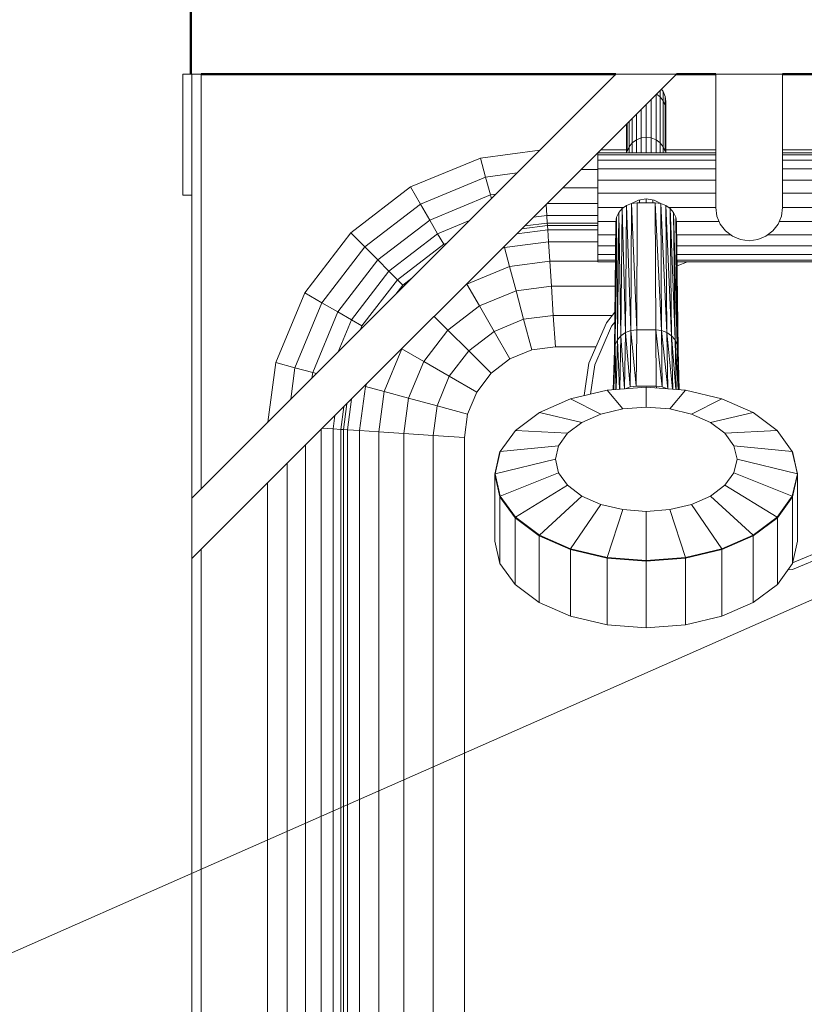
# Model space of a CAD drawing. Header units: millimetres. Extents: x 19410 to 41495, y 2709 to 43021.
# Tile 26 of 61: x 23553 to 23812, y 41869 to 42194. Entities that reach past the tile are written whole.
import ezdxf

# ---------------------------------------------------------------- set-up
doc = ezdxf.new("R2010")
doc.units = ezdxf.units.MM
for name, color, linetype, lineweight in [('A-WALL-____-MCUT', 113, 'Continuous', 50), ('A-WALL-____-OTLN', 113, 'Continuous', 20), ('M-EQPM-___-IDEN', 50, 'Continuous', 20), ('M-EQPM-____-OTLN', 50, 'Continuous', 20)]:
    doc.layers.add(name, color=color, linetype=linetype, lineweight=lineweight)

# ---------------------------------------------------------------- blocks, each defined once
blk = doc.blocks.new('Прямая форма - 83 new-609448-В_Этаж 02_Вентиляция')
at = {"layer": 'M-EQPM-____-OTLN', "color": 253}
for p, q in [((-403, 460), (-403, 500)), ((-403, 500), (-400, 500)), ((-400, 360), (-400, 500)), ((-400, 500), (-397, 500)), ((-240, 500), (-400, 340)), ((-260, 500), (-400, 360)), ((-397, 500), (-397, 363)), ((-260, 500), (-240, 500)), ((-227, 500), (-205, 500)), ((-227, 500), (-227, 456)), ((-205, 500), (-205, 456)), ((-245.4, 492.53), (-245.4, 494.6)), ((-244.97, 495.03), (-244.37, 494.25)), ((-248.32, 478.95), (-248.32, 491.68)), ((-246.75, 478.32), (-246.75, 493.25)), ((-246.57, 493.43), (-245.4, 492.53)), ((-245.4, 492.53), (-244.37, 491.19)), ((-245.4, 477.33), (-245.4, 492.53)), ((-244.37, 494.25), (-243.72, 492.68)), ((-244.37, 491.19), (-244.37, 494.25)), ((-244.37, 491.19), (-243.72, 489.63)), ((-244.37, 476.03), (-244.37, 491.19)), ((-243.72, 492.68), (-243.5, 491)), ((-243.72, 489.63), (-243.72, 492.68)), ((-251.68, 488.32), (-251.68, 478.95)), ((-250, 490), (-250, 479.16)), ((-243.72, 489.63), (-243.5, 487.95)), ((-243.72, 474.52), (-243.72, 489.63)), ((-243.5, 491), (-243.68, 489.63)), ((-243.5, 491), (-243.5, 487.95)), ((-243.5, 487.95), (-243.5, 491)), ((-243.5, 474), (-243.5, 487.95)), ((-254.6, 477.33), (-254.6, 485.4)), ((-253.25, 486.75), (-253.25, 478.32)), ((-256.5, 474), (-256.5, 483.5)), ((-256.28, 474.52), (-256.28, 483.72)), ((-255.63, 476.03), (-255.63, 484.37)), ((-254.6, 477.33), (-253.25, 478.32)), ((-253.25, 478.32), (-251.68, 478.95)), ((-253.25, 478.32), (-253.25, 474)), ((-251.68, 478.95), (-250, 479.16)), ((-251.68, 478.95), (-251.68, 474)), ((-250, 479.16), (-248.32, 478.95)), ((-250, 479.16), (-250, 474)), ((-248.32, 474), (-248.32, 478.95)), ((-248.32, 478.95), (-246.75, 478.32)), ((-246.75, 474), (-246.75, 478.32)), ((-246.75, 478.32), (-245.4, 477.33)), ((-304.73, 472.3), (-285.11, 474.89)), ((-265, 475), (-256.5, 475)), ((-256.28, 474.52), (-255.63, 476.03)), ((-255.63, 476.03), (-254.6, 477.33)), ((-255.63, 476.03), (-255.63, 474)), ((-254.6, 477.33), (-254.6, 474)), ((-245.4, 477.33), (-244.37, 476.03)), ((-245.4, 477.33), (-245.4, 474)), ((-244.37, 476.03), (-243.72, 474.52)), ((-244.37, 476.03), (-244.37, 474)), ((-243.5, 475), (-227, 475)), ((-205, 475), (-92.9, 475)), ((-327.78, 462.76), (-304.73, 472.3)), ((-303.04, 466), (-304.73, 472.3)), ((-266, 474), (-227, 474)), ((-266, 474), (-266, 473.39)), ((-266, 473.39), (-227, 473.39)), ((-266, 473.39), (-266, 471.59)), ((-266, 471.59), (-266, 468.73)), ((-227, 471.59), (-266, 471.59)), ((-205, 474), (-166, 474)), ((-205, 473.39), (-166, 473.39)), ((-166, 471.59), (-205, 471.59)), ((-271.47, 468.53), (-266, 468.53)), ((-266, 468.73), (-227, 468.73)), ((-266, 468.73), (-266, 465)), ((-205, 468.73), (-166, 468.73)), ((-324.52, 457.11), (-303.04, 466)), ((-303.04, 466), (-292.63, 467.37)), ((-301.47, 460.13), (-303.04, 466)), ((-347.57, 447.57), (-327.78, 462.76)), ((-324.52, 457.11), (-327.78, 462.76)), ((-277.5, 462.5), (-266, 462.5)), ((-227, 465), (-266, 465)), ((-266, 465), (-266, 460.66)), ((-205, 465), (-166, 465)), ((-400, 460), (-403, 460)), ((-321.48, 451.84), (-301.47, 460.13)), ((-301.47, 460.13), (-299.63, 460.37)), ((-301.13, 458.87), (-301.47, 460.13)), ((-227, 460.66), (-266, 460.66)), ((-266, 460.66), (-266, 456)), ((-252.59, 458.41), (-250, 458.81)), ((-250, 457.52), (-250, 458.81)), ((-250, 458.81), (-247.41, 458.41)), ((-205, 460.66), (-166, 460.66)), ((-342.96, 442.96), (-324.52, 457.11)), ((-321.48, 451.84), (-324.52, 457.11)), ((-282.84, 453.35), (-283.08, 456.92)), ((-282.68, 457.32), (-266, 457.32)), ((-266, 456), (-257.46, 456)), ((-266, 451.34), (-266, 456)), ((-257.95, 455.66), (-259.06, 454.34)), ((-257.95, 455.66), (-259.06, 454.34)), ((-258.35, 413.6), (-257.95, 455.66)), ((-257.95, 455.66), (-258.35, 413.6)), ((-257.95, 455.66), (-256.5, 456.67)), ((-256.5, 456.67), (-257.95, 455.66)), ((-256.82, 414.64), (-257.95, 455.66)), ((-257.95, 455.66), (-256.82, 414.64)), ((-256.82, 414.64), (-256.5, 456.67)), ((-256.5, 456.67), (-256.82, 414.64)), ((-256.5, 456.67), (-254.81, 457.3)), ((-254.81, 457.3), (-256.5, 456.67)), ((-255.05, 415.3), (-256.5, 456.67)), ((-256.5, 456.67), (-255.05, 415.3)), ((-255.05, 415.3), (-254.81, 457.3)), ((-254.81, 457.3), (-255.05, 415.3)), ((-254.81, 457.33), (-252.59, 458.41)), ((-254.81, 457.3), (-253, 457.52)), ((-253, 457.52), (-254.81, 457.3)), ((-253.15, 415.53), (-254.81, 457.3)), ((-254.81, 457.3), (-253.15, 415.53)), ((-253.15, 415.53), (-253, 457.52)), ((-253, 457.52), (-253.15, 415.53)), ((-253, 457.52), (-247, 457.52)), ((-253, 457.52), (-247, 457.52)), ((-252.2, 457.52), (-252.2, 458.47)), ((-247.8, 457.52), (-247.8, 458.47)), ((-247.41, 458.41), (-245.19, 457.33)), ((-246.85, 415.53), (-247, 457.52)), ((-247, 457.52), (-245.19, 457.3)), ((-246.85, 415.53), (-247, 457.52)), ((-244.95, 415.3), (-247, 457.52)), ((-245.19, 457.3), (-247, 457.52)), ((-247, 457.52), (-244.95, 415.3)), ((-245.19, 457.3), (-243.5, 456.67)), ((-244.95, 415.3), (-245.19, 457.3)), ((-243.17, 414.64), (-245.19, 457.3)), ((-245.19, 457.3), (-244.95, 415.3)), ((-243.5, 456.67), (-245.19, 457.3)), ((-245.19, 457.3), (-243.17, 414.64)), ((-243.5, 456.67), (-242.05, 455.66)), ((-243.17, 414.64), (-243.5, 456.67)), ((-241.65, 413.6), (-243.5, 456.67)), ((-243.5, 456.67), (-243.17, 414.64)), ((-242.05, 455.66), (-243.5, 456.67)), ((-243.5, 456.67), (-241.65, 413.6)), ((-227, 456), (-242.54, 456)), ((-242.05, 455.66), (-240.94, 454.34)), ((-241.65, 413.6), (-242.05, 455.66)), ((-240.48, 412.23), (-242.05, 455.66)), ((-242.05, 455.66), (-241.65, 413.6)), ((-240.94, 454.34), (-242.05, 455.66)), ((-242.05, 455.66), (-240.48, 412.23)), ((-227, 456), (-226.63, 453.15)), ((-205.37, 453.15), (-205, 456)), ((-205, 456), (-166, 456)), ((-287.23, 452.77), (-282.84, 453.35)), ((-282.84, 453.35), (-266, 453.35)), ((-282.84, 453.35), (-282.68, 450.85)), ((-259.76, 452.81), (-260.25, 410.64)), ((-260.25, 410.64), (-259.76, 452.81)), ((-259.76, 452.81), (-260, 451.17)), ((-259.76, 452.81), (-260, 451.17)), ((-259.76, 452.81), (-259.06, 454.34)), ((-259.06, 454.34), (-259.76, 452.81)), ((-259.52, 412.23), (-259.76, 452.81)), ((-259.76, 452.81), (-259.52, 412.23)), ((-259.52, 412.23), (-259.06, 454.34)), ((-259.06, 454.34), (-259.52, 412.23)), ((-258.35, 413.6), (-259.06, 454.34)), ((-259.06, 454.34), (-258.35, 413.6)), ((-240.94, 454.34), (-240.24, 452.81)), ((-240.48, 412.23), (-240.94, 454.34)), ((-239.75, 410.64), (-240.94, 454.34)), ((-240.94, 454.34), (-240.48, 412.23)), ((-240.24, 452.81), (-240.94, 454.34)), ((-240.94, 454.34), (-239.75, 410.64)), ((-240, 451.17), (-240.24, 452.81)), ((-239.75, 410.64), (-240.24, 452.81)), ((-239.5, 408.93), (-240.24, 452.81)), ((-240.24, 452.81), (-239.75, 410.64)), ((-240, 451.17), (-240.24, 452.81)), ((-240.24, 452.81), (-239.5, 408.93)), ((-226.63, 453.15), (-225.53, 450.5)), ((-206.47, 450.5), (-205.37, 453.15)), ((-338.66, 438.66), (-321.48, 451.84)), ((-318.87, 447.32), (-321.48, 451.84)), ((-318.87, 447.32), (-308.31, 451.69)), ((-282.62, 450), (-291.12, 448.88)), ((-282.68, 450.85), (-290.13, 449.87)), ((-266, 450.85), (-282.68, 450.85)), ((-282.68, 450.85), (-282.62, 450)), ((-282.62, 450), (-282.53, 448.64)), ((-266, 450), (-282.62, 450)), ((-266, 447), (-266, 451.34)), ((-266, 451.34), (-259.98, 451.34)), ((-260.5, 408.93), (-260, 451.17)), ((-260, 451.17), (-260.5, 408.93)), ((-260.25, 410.64), (-260, 451.17)), ((-260, 451.17), (-260.25, 410.64)), ((-240.02, 451.34), (-225.87, 451.34)), ((-239.5, 408.93), (-240, 451.17)), ((-240, 451.17), (-239.5, 408.93)), ((-225.53, 450.5), (-223.78, 448.22)), ((-208.22, 448.22), (-206.47, 450.5)), ((-166, 451.34), (-206.13, 451.34)), ((-362.76, 427.78), (-347.57, 447.57)), ((-342.96, 442.96), (-347.57, 447.57)), ((-334.96, 434.96), (-318.87, 447.32)), ((-316.86, 443.85), (-318.87, 447.32)), ((-292.7, 447.3), (-282.53, 448.64)), ((-282.53, 448.64), (-266, 448.64)), ((-282.53, 448.64), (-282.27, 444.64)), ((-266, 443.27), (-266, 447)), ((-266, 447), (-260.03, 447)), ((-239.95, 447), (-222.19, 447)), ((-223.78, 448.22), (-221.5, 446.47)), ((-221.5, 446.47), (-218.85, 445.37)), ((-213.15, 445.37), (-210.5, 446.47)), ((-210.5, 446.47), (-208.22, 448.22)), ((-166, 447), (-209.81, 447)), ((-357.11, 424.52), (-342.96, 442.96)), ((-338.66, 438.66), (-342.96, 442.96)), ((-332.13, 432.13), (-316.86, 443.85)), ((-316.86, 443.85), (-315.65, 444.35)), ((-296.81, 442.73), (-297.6, 442.4)), ((-296.81, 442.73), (-282.27, 444.64)), ((-296.81, 442.73), (-295.15, 436.53)), ((-282.27, 444.64), (-266, 444.64)), ((-282.27, 444.64), (-281.85, 438.28)), ((-266, 440.41), (-266, 443.27)), ((-260.05, 443.27), (-266, 443.27)), ((-166, 443.27), (-239.91, 443.27)), ((-218.85, 445.37), (-216, 445)), ((-216, 445), (-213.15, 445.37)), ((-266, 438.61), (-266, 440.41)), ((-260.07, 440.41), (-266, 440.41)), ((-166, 440.41), (-239.87, 440.41)), ((-351.84, 421.48), (-338.66, 438.66)), ((-334.96, 434.96), (-338.66, 438.66)), ((-295.15, 436.53), (-309.26, 430.69)), ((-281.85, 438.28), (-295.15, 436.53)), ((-295.15, 436.53), (-292.99, 428.46)), ((-266, 438.28), (-281.85, 438.28)), ((-281.85, 438.28), (-281.31, 430)), ((-266, 438), (-266, 438.61)), ((-260.08, 438.61), (-266, 438.61)), ((-260.08, 438), (-266, 438)), ((-166, 438.61), (-239.85, 438.61)), ((-166, 438), (-239.84, 438)), ((-236.39, 438), (-239.83, 436.67)), ((-347.32, 418.87), (-334.96, 434.96)), ((-332.13, 432.13), (-334.96, 434.96)), ((-330.35, 430.35), (-327.35, 432.65)), ((-343.85, 416.86), (-332.13, 432.13)), ((-332.65, 427.35), (-330.35, 430.35)), ((-330.35, 430.35), (-332.13, 432.13)), ((-309.26, 430.69), (-305.09, 423.45)), ((-281.31, 430), (-292.99, 428.46)), ((-260.25, 430), (-281.31, 430)), ((-281.31, 430), (-280.68, 420.35)), ((-372.3, 404.73), (-362.76, 427.78)), ((-357.11, 424.52), (-362.76, 427.78)), ((-292.99, 428.46), (-305.09, 423.45)), ((-292.99, 428.46), (-290.47, 419.06)), ((-366, 403.04), (-357.11, 424.52)), ((-351.84, 421.48), (-357.11, 424.52)), ((-305.09, 423.45), (-315.48, 415.48)), ((-305.09, 423.45), (-300.22, 415.02)), ((-360.13, 401.47), (-351.84, 421.48)), ((-347.32, 418.87), (-351.84, 421.48)), ((-320, 420), (-315.48, 415.48)), ((-280.68, 420.35), (-290.47, 419.06)), ((-261.17, 420.35), (-280.68, 420.35)), ((-280.68, 420.35), (-280, 410)), ((-263.16, 417.86), (-260.35, 421.38)), ((-351.69, 408.31), (-347.32, 418.87)), ((-343.85, 416.86), (-347.32, 418.87)), ((-344.35, 415.65), (-343.85, 416.86)), ((-290.47, 419.06), (-300.22, 415.02)), ((-290.47, 419.06), (-287.76, 408.98)), ((-268.91, 404.58), (-263.16, 417.86)), ((-261.45, 416.83), (-266.99, 404.03)), ((-260.39, 418.15), (-261.45, 416.83)), ((-315.48, 415.48), (-323.45, 405.09)), ((-315.48, 415.48), (-308.6, 408.6)), ((-300.22, 415.02), (-308.6, 408.6)), ((-300.22, 415.02), (-295, 405.98)), ((-258.35, 413.6), (-259.52, 412.23)), ((-259.52, 412.23), (-258.35, 413.6)), ((-258.74, 395.96), (-258.35, 413.6)), ((-258.35, 413.6), (-258.74, 395.96)), ((-256.82, 414.64), (-258.35, 413.6)), ((-258.35, 413.6), (-256.82, 414.64)), ((-257.17, 396.07), (-258.35, 413.6)), ((-258.35, 413.6), (-257.17, 396.07)), ((-257.17, 396.07), (-256.82, 414.64)), ((-256.82, 414.64), (-257.17, 396.07)), ((-255.05, 415.3), (-256.82, 414.64)), ((-256.82, 414.64), (-255.05, 415.3)), ((-255.3, 396.71), (-256.82, 414.64)), ((-256.82, 414.64), (-255.3, 396.71)), ((-255.3, 396.71), (-255.05, 415.3)), ((-255.05, 415.3), (-255.3, 396.71)), ((-253.15, 415.53), (-255.05, 415.3)), ((-255.05, 415.3), (-253.15, 415.53)), ((-253.31, 396.94), (-255.05, 415.3)), ((-255.05, 415.3), (-253.31, 396.94)), ((-253.31, 396.94), (-253.15, 415.53)), ((-253.15, 415.53), (-253.31, 396.94)), ((-253.15, 415.53), (-246.85, 415.53)), ((-253.15, 415.53), (-246.85, 415.53)), ((-246.69, 396.94), (-246.85, 415.53)), ((-246.69, 396.94), (-246.85, 415.53)), ((-244.7, 396.71), (-246.85, 415.53)), ((-244.95, 415.3), (-246.85, 415.53)), ((-246.85, 415.53), (-244.7, 396.71)), ((-246.85, 415.53), (-244.95, 415.3)), ((-244.7, 396.71), (-244.95, 415.3)), ((-242.84, 396.08), (-244.95, 415.3)), ((-243.17, 414.64), (-244.95, 415.3)), ((-244.95, 415.3), (-242.84, 396.08)), ((-244.95, 415.3), (-244.7, 396.71)), ((-244.95, 415.3), (-243.17, 414.64)), ((-242.83, 396.07), (-243.17, 414.64)), ((-241.33, 395.96), (-243.17, 414.64)), ((-241.65, 413.6), (-243.17, 414.64)), ((-243.17, 414.64), (-241.33, 395.96)), ((-243.17, 414.64), (-242.83, 396.07)), ((-243.17, 414.64), (-241.65, 413.6)), ((-241.26, 395.96), (-241.65, 413.6)), ((-240.2, 395.88), (-241.65, 413.6)), ((-240.48, 412.23), (-241.65, 413.6)), ((-241.65, 413.6), (-240.2, 395.88)), ((-241.65, 413.6), (-241.26, 395.96)), ((-241.65, 413.6), (-240.48, 412.23)), ((-280, 410), (-287.76, 408.98)), ((-280, 410), (-287.76, 408.98)), ((-266.56, 410), (-280, 410)), ((-266.56, 410), (-280, 410)), ((-260.25, 410.64), (-260.66, 395.81)), ((-260.66, 395.81), (-260.25, 410.64)), ((-260.25, 410.64), (-260.5, 408.93)), ((-260.5, 408.93), (-260.25, 410.64)), ((-259.52, 412.23), (-260.25, 410.64)), ((-260.25, 410.64), (-259.52, 412.23)), ((-260.03, 395.86), (-260.25, 410.64)), ((-260.25, 410.64), (-260.03, 395.86)), ((-259.93, 395.87), (-259.52, 412.23)), ((-259.52, 412.23), (-259.93, 395.87)), ((-258.81, 395.95), (-259.52, 412.23)), ((-259.52, 412.23), (-258.81, 395.95)), ((-240.07, 395.87), (-240.48, 412.23)), ((-239.48, 395.82), (-240.48, 412.23)), ((-239.75, 410.64), (-240.48, 412.23)), ((-240.48, 412.23), (-239.48, 395.82)), ((-240.48, 412.23), (-240.07, 395.87)), ((-240.48, 412.23), (-239.75, 410.64)), ((-239.34, 395.81), (-239.75, 410.64)), ((-239.19, 395.8), (-239.75, 410.64)), ((-239.5, 408.93), (-239.75, 410.64)), ((-239.75, 410.64), (-239.19, 395.8)), ((-239.75, 410.64), (-239.34, 395.81)), ((-239.75, 410.64), (-239.5, 408.93)), ((-330.69, 409.26), (-336.53, 395.15)), ((-330.69, 409.26), (-323.45, 405.09)), ((-308.6, 408.6), (-315.02, 400.22)), ((-308.6, 408.6), (-301.21, 401.21)), ((-287.76, 408.98), (-295, 405.98)), ((-287.76, 408.98), (-295, 405.98)), ((-260.87, 395.8), (-260.5, 408.93)), ((-260.5, 408.93), (-260.87, 395.8)), ((-260.7, 395.81), (-260.5, 408.93)), ((-260.5, 408.93), (-260.7, 395.81)), ((-239.13, 395.8), (-239.5, 408.93)), ((-239.5, 408.93), (-239.13, 395.8)), ((-374.89, 385.11), (-372.3, 404.73)), ((-366, 403.04), (-372.3, 404.73)), ((-323.45, 405.09), (-328.46, 392.99)), ((-323.45, 405.09), (-315.02, 400.22)), ((-295, 405.98), (-301.21, 401.21)), ((-295, 405.98), (-301.21, 401.21)), ((-270.47, 393.85), (-268.91, 404.58)), ((-266.99, 404.03), (-268.4, 394.34)), ((-367.37, 392.63), (-366, 403.04)), ((-360.13, 401.47), (-366, 403.04)), ((-360.37, 399.63), (-360.13, 401.47)), ((-358.87, 401.13), (-360.13, 401.47)), ((-315.02, 400.22), (-319.06, 390.47)), ((-315.02, 400.22), (-305.98, 395)), ((-301.21, 401.21), (-305.98, 395)), ((-301.21, 401.21), (-305.98, 395)), ((-342.73, 396.81), (-344.64, 382.27)), ((-342.4, 397.6), (-342.73, 396.81)), ((-342.73, 396.81), (-336.53, 395.15)), ((-253.31, 396.94), (-255.3, 396.71)), ((-255.3, 396.71), (-253.31, 396.94)), ((-246.69, 396.94), (-253.31, 396.94)), ((-253.31, 396.94), (-246.69, 396.94)), ((-244.7, 396.71), (-246.69, 396.94)), ((-246.69, 396.94), (-246.55, 396.36)), ((-246.55, 396.36), (-246.69, 396.94)), ((-246.69, 396.94), (-244.7, 396.71)), ((-336.53, 395.15), (-338.28, 381.85)), ((-336.53, 395.15), (-328.46, 392.99)), ((-305.98, 395), (-308.98, 387.76)), ((-305.98, 395), (-308.98, 387.76)), ((-262.92, 395.64), (-274.95, 392.78)), ((-262.92, 395.64), (-274.95, 392.78)), ((-250, 396.62), (-262.92, 395.64)), ((-250, 396.62), (-262.92, 395.64)), ((-257.76, 389.45), (-262.92, 395.64)), ((-257.76, 389.45), (-262.92, 395.64)), ((-255.3, 396.71), (-256.97, 396.11)), ((-256.97, 396.11), (-255.3, 396.71)), ((-237.08, 395.64), (-250, 396.62)), ((-250, 390.03), (-250, 396.62)), ((-237.08, 395.64), (-250, 396.62)), ((-250, 390.03), (-250, 396.62)), ((-242.96, 396.08), (-244.7, 396.71)), ((-244.7, 396.71), (-242.96, 396.08)), ((-242.24, 389.45), (-237.08, 395.64)), ((-242.24, 389.45), (-237.08, 395.64)), ((-225.05, 392.78), (-237.08, 395.64)), ((-225.05, 392.78), (-237.08, 395.64)), ((-348.88, 391.12), (-350, 382.62)), ((-348.64, 382.53), (-347.3, 392.7)), ((-328.46, 392.99), (-330, 381.31)), ((-328.46, 392.99), (-319.06, 390.47)), ((-319.06, 390.47), (-320.35, 380.68)), ((-319.06, 390.47), (-308.98, 387.76)), ((-274.95, 392.78), (-285.28, 388.23)), ((-274.95, 392.78), (-285.28, 388.23)), ((-265, 387.73), (-274.95, 392.78)), ((-265, 387.73), (-274.95, 392.78)), ((-235, 387.73), (-225.05, 392.78)), ((-235, 387.73), (-225.05, 392.78)), ((-214.72, 388.23), (-225.05, 392.78)), ((-214.72, 388.23), (-225.05, 392.78)), ((-353.35, 382.84), (-352.77, 387.23)), ((-350.85, 382.68), (-349.87, 390.13)), ((-308.98, 387.76), (-310, 380)), ((-308.98, 387.76), (-310, 380)), ((-285.28, 388.23), (-293.21, 382.31)), ((-285.28, 388.23), (-293.21, 382.31)), ((-271.21, 384.99), (-285.28, 388.23)), ((-271.21, 384.99), (-285.28, 388.23)), ((-271.21, 384.99), (-265, 387.73)), ((-265, 387.73), (-271.21, 384.99)), ((-257.76, 389.45), (-265, 387.73)), ((-265, 387.73), (-257.76, 389.45)), ((-250, 390.03), (-257.76, 389.45)), ((-250, 390.03), (-257.76, 389.45)), ((-242.24, 389.45), (-250, 390.03)), ((-242.24, 389.45), (-250, 390.03)), ((-235, 387.73), (-242.24, 389.45)), ((-235, 387.73), (-242.24, 389.45)), ((-228.79, 384.99), (-235, 387.73)), ((-228.79, 384.99), (-235, 387.73)), ((-228.79, 384.99), (-214.72, 388.23)), ((-228.79, 384.99), (-214.72, 388.23)), ((-206.79, 382.31), (-214.72, 388.23)), ((-206.79, 382.31), (-214.72, 388.23)), ((-275.98, 381.43), (-271.21, 384.99)), ((-271.21, 384.99), (-275.98, 381.43)), ((-224.02, 381.43), (-228.79, 384.99)), ((-224.02, 381.43), (-228.79, 384.99)), ((-357.32, -383.1), (-357.32, 382.68)), ((-353.35, 382.84), (-356.92, 383.08)), ((-353.35, -382.84), (-353.35, 382.84)), ((-350.85, 382.68), (-353.35, 382.84)), ((-350, 382.62), (-350.85, 382.68)), ((-350.85, 382.68), (-350.85, -382.68)), ((-348.64, 382.53), (-350, 382.62)), ((-350, 382.62), (-350, -382.62)), ((-348.64, -382.53), (-348.64, 382.53)), ((-344.64, 382.27), (-348.64, 382.53)), ((-344.64, 382.27), (-338.28, 381.85)), ((-344.64, 382.27), (-344.64, -382.27)), ((-338.28, 381.85), (-330, 381.31)), ((-338.28, 381.85), (-338.28, -381.85)), ((-330, 381.31), (-320.35, 380.68)), ((-330, 381.31), (-330, -381.31)), ((-320.35, 380.68), (-310, 380)), ((-320.35, 380.68), (-320.35, -380.68)), ((-293.21, 382.31), (-298.2, 375.4)), ((-293.21, 382.31), (-298.2, 375.4)), ((-275.98, 381.43), (-293.21, 382.31)), ((-275.98, 381.43), (-293.21, 382.31)), ((-278.98, 377.28), (-275.98, 381.43)), ((-275.98, 381.43), (-278.98, 377.28)), ((-224.02, 381.43), (-206.79, 382.31)), ((-224.02, 381.43), (-206.79, 382.31)), ((-221.02, 377.28), (-224.02, 381.43)), ((-221.02, 377.28), (-224.02, 381.43)), ((-201.8, 375.4), (-206.79, 382.31)), ((-201.8, 375.4), (-206.79, 382.31)), ((-362.5, -383.44), (-362.5, 377.5)), ((-310, 0), (-310, 380)), ((-310, 380), (-310, -380)), ((-278.98, 377.28), (-298.2, 375.4)), ((-278.98, 377.28), (-298.2, 375.4)), ((-280, 372.83), (-278.98, 377.28)), ((-278.98, 377.28), (-280, 372.83)), ((-220, 372.83), (-221.02, 377.28)), ((-220, 372.83), (-221.02, 377.28)), ((-221.02, 377.28), (-201.8, 375.4)), ((-221.02, 377.28), (-201.8, 375.4)), ((-298.3, 375.34), (-300, 367.91)), ((-298.3, 375.34), (-300, 367.91)), ((-298.3, 375.25), (-300, 367.83)), ((-298.3, 375.25), (-300, 367.83)), ((-298.2, 375.4), (-299.9, 367.99)), ((-298.2, 375.4), (-299.9, 367.99)), ((-298.3, 375.34), (-298.3, 375.25)), ((-298.3, 375.34), (-298.3, 375.25)), ((-200.1, 367.99), (-201.8, 375.4)), ((-200.1, 367.99), (-201.8, 375.4)), ((-201.7, 375.34), (-201.7, 375.25)), ((-200, 367.91), (-201.7, 375.34)), ((-200, 367.91), (-201.7, 375.34)), ((-201.7, 375.34), (-201.7, 375.25)), ((-200, 367.83), (-201.7, 375.25)), ((-200, 367.83), (-201.7, 375.25)), ((-368.53, -383.84), (-368.53, 371.47)), ((-280, 372.83), (-299.9, 367.99)), ((-280, 372.83), (-299.9, 367.99)), ((-278.98, 368.37), (-280, 372.83)), ((-280, 372.83), (-278.98, 368.37)), ((-220, 372.83), (-221.02, 368.37)), ((-221.02, 368.37), (-220, 372.83)), ((-220, 372.83), (-200.1, 367.99)), ((-220, 372.83), (-200.1, 367.99)), ((-299.9, 367.99), (-300, 367.91)), ((-299.9, 367.99), (-300, 367.91)), ((-300, 367.91), (-300, 367.83)), ((-300, 367.91), (-298.3, 360.49)), ((-300, 367.91), (-300, 367.83)), ((-300, 367.91), (-298.3, 360.49)), ((-300, 367.83), (-300, 345.8)), ((-300, 367.83), (-300, 345.8)), ((-300, 367.83), (-298.3, 360.41)), ((-300, 367.83), (-298.3, 360.41)), ((-299.9, 367.99), (-298.2, 360.59)), ((-299.9, 367.99), (-298.2, 360.59)), ((-278.98, 368.37), (-298.2, 360.59)), ((-278.98, 368.37), (-298.2, 360.59)), ((-275.98, 364.22), (-278.98, 368.37)), ((-278.98, 368.37), (-275.98, 364.22)), ((-221.02, 368.37), (-224.02, 364.22)), ((-224.02, 364.22), (-221.02, 368.37)), ((-221.02, 368.37), (-201.8, 360.59)), ((-221.02, 368.37), (-201.8, 360.59)), ((-201.8, 360.59), (-200.1, 367.99)), ((-201.8, 360.59), (-200.1, 367.99)), ((-201.7, 360.49), (-200, 367.91)), ((-201.7, 360.49), (-200, 367.91)), ((-201.7, 360.41), (-200, 367.83)), ((-201.7, 360.41), (-200, 367.83)), ((-200.1, 367.99), (-200, 367.91)), ((-200.1, 367.99), (-200, 367.91)), ((-200, 367.91), (-200, 367.83)), ((-200, 367.91), (-200, 367.83)), ((-200, 367.83), (-200, 345.8)), ((-200, 367.83), (-200, 345.8)), ((-375, -384.26), (-375, 365)), ((-298.3, 361.01), (-298.3, 360.41)), ((-298.3, 361.01), (-298.3, 360.41)), ((-275.98, 364.22), (-293.21, 353.68)), ((-275.98, 364.22), (-293.21, 353.68)), ((-275.98, 364.22), (-271.21, 360.66)), ((-275.98, 364.22), (-271.21, 360.66)), ((-224.02, 364.22), (-228.79, 360.66)), ((-228.79, 360.66), (-224.02, 364.22)), ((-224.02, 364.22), (-206.79, 353.68)), ((-224.02, 364.22), (-206.79, 353.68)), ((-201.7, 361.01), (-201.7, 360.41)), ((-201.7, 361.01), (-201.7, 360.41)), ((-400, 360), (-400, 340)), ((-298.2, 360.59), (-298.3, 360.49)), ((-298.2, 360.59), (-298.3, 360.49)), ((-298.3, 360.49), (-293.3, 353.57)), ((-298.3, 360.49), (-298.3, 360.41)), ((-298.3, 360.49), (-293.3, 353.57)), ((-298.3, 360.49), (-298.3, 360.41)), ((-298.3, 360.41), (-298.3, 338.37)), ((-298.3, 360.41), (-293.3, 353.49)), ((-298.3, 360.41), (-298.3, 338.37)), ((-298.3, 360.41), (-293.3, 353.49)), ((-298.2, 360.59), (-293.21, 353.68)), ((-298.2, 360.59), (-293.21, 353.68)), ((-271.21, 360.66), (-285.28, 347.76)), ((-271.21, 360.66), (-285.28, 347.76)), ((-265, 357.93), (-274.95, 343.21)), ((-265, 357.93), (-274.95, 343.21)), ((-271.21, 360.66), (-265, 357.93)), ((-271.21, 360.66), (-265, 357.93)), ((-265, 357.93), (-257.76, 356.21)), ((-265, 357.93), (-257.76, 356.21)), ((-235, 357.93), (-242.24, 356.21)), ((-242.24, 356.21), (-235, 357.93)), ((-228.79, 360.66), (-235, 357.93)), ((-235, 357.93), (-228.79, 360.66)), ((-235, 357.93), (-225.05, 343.21)), ((-235, 357.93), (-225.05, 343.21)), ((-228.79, 360.66), (-214.72, 347.76)), ((-228.79, 360.66), (-214.72, 347.76)), ((-206.79, 353.68), (-201.8, 360.59)), ((-206.79, 353.68), (-201.8, 360.59)), ((-206.7, 353.57), (-201.7, 360.49)), ((-206.7, 353.57), (-201.7, 360.49)), ((-206.7, 353.49), (-201.7, 360.41)), ((-206.7, 353.49), (-201.7, 360.41)), ((-201.8, 360.59), (-201.7, 360.49)), ((-201.8, 360.59), (-201.7, 360.49)), ((-201.7, 360.49), (-201.7, 360.41)), ((-201.7, 360.49), (-201.7, 360.41)), ((-201.7, 360.41), (-201.7, 338.37)), ((-201.7, 360.41), (-201.7, 338.37)), ((-257.76, 356.21), (-262.92, 340.35)), ((-257.76, 356.21), (-262.92, 340.35)), ((-257.76, 356.21), (-250, 355.62)), ((-257.76, 356.21), (-250, 355.62)), ((-250, 355.62), (-242.24, 356.21)), ((-250, 355.62), (-242.24, 356.21)), ((-250, 355.62), (-250, 339.37)), ((-250, 355.62), (-250, 339.37)), ((-242.24, 356.21), (-237.08, 340.35)), ((-242.24, 356.21), (-237.08, 340.35)), ((-293.21, 353.68), (-293.3, 353.57)), ((-293.21, 353.68), (-293.3, 353.57)), ((-293.3, 353.57), (-285.36, 347.63)), ((-293.3, 353.57), (-293.3, 353.49)), ((-293.3, 353.57), (-285.36, 347.63)), ((-293.3, 353.57), (-293.3, 353.49)), ((-293.3, 353.49), (-293.3, 331.46)), ((-293.3, 353.49), (-285.36, 347.55)), ((-293.3, 353.49), (-293.3, 331.46)), ((-293.3, 353.49), (-285.36, 347.55)), ((-293.21, 353.68), (-285.28, 347.76)), ((-293.21, 353.68), (-285.28, 347.76)), ((-214.72, 347.76), (-206.79, 353.68)), ((-214.72, 347.76), (-206.79, 353.68)), ((-214.64, 347.63), (-206.7, 353.57)), ((-214.64, 347.63), (-206.7, 353.57)), ((-214.64, 347.55), (-206.7, 353.49)), ((-214.64, 347.55), (-206.7, 353.49)), ((-206.79, 353.68), (-206.7, 353.57)), ((-206.79, 353.68), (-206.7, 353.57)), ((-206.7, 353.57), (-206.7, 353.49)), ((-206.7, 353.57), (-206.7, 353.49)), ((-206.7, 353.49), (-206.7, 331.46)), ((-206.7, 353.49), (-206.7, 331.46)), ((-298.3, 338.37), (-300, 345.8)), ((-300, 345.8), (-298.3, 338.37)), ((-285.28, 347.76), (-285.36, 347.63)), ((-285.28, 347.76), (-285.36, 347.63)), ((-285.36, 347.63), (-275, 343.08)), ((-285.36, 347.63), (-285.36, 347.55)), ((-285.36, 347.63), (-275, 343.08)), ((-285.36, 347.63), (-285.36, 347.55)), ((-285.36, 347.55), (-285.36, 325.52)), ((-285.36, 347.55), (-275, 342.99)), ((-285.36, 347.55), (-285.36, 325.52)), ((-285.36, 347.55), (-275, 342.99)), ((-285.28, 347.76), (-274.95, 343.21)), ((-285.28, 347.76), (-274.95, 343.21)), ((-225.05, 343.21), (-214.72, 347.76)), ((-225.05, 343.21), (-214.72, 347.76)), ((-225, 343.08), (-214.64, 347.63)), ((-225, 343.08), (-214.64, 347.63)), ((-225, 342.99), (-214.64, 347.55)), ((-225, 342.99), (-214.64, 347.55)), ((-214.72, 347.76), (-214.64, 347.63)), ((-214.72, 347.76), (-214.64, 347.63)), ((-214.64, 347.63), (-214.64, 347.55)), ((-214.64, 347.63), (-214.64, 347.55)), ((-214.64, 347.55), (-214.64, 325.52)), ((-214.64, 347.55), (-214.64, 325.52)), ((-200, 345.8), (-201.7, 338.37)), ((-201.7, 338.37), (-200, 345.8)), ((-397, 343), (-397, -497)), ((-274.95, 343.21), (-275, 343.08)), ((-274.95, 343.21), (-275, 343.08)), ((-275, 343.08), (-262.94, 340.21)), ((-275, 343.08), (-275, 342.99)), ((-275, 343.08), (-262.94, 340.21)), ((-275, 343.08), (-275, 342.99)), ((-275, 342.99), (-275, 320.96)), ((-275, 342.99), (-262.94, 340.13)), ((-275, 342.99), (-275, 320.96)), ((-275, 342.99), (-262.94, 340.13)), ((-274.95, 343.21), (-262.92, 340.35)), ((-274.95, 343.21), (-262.92, 340.35)), ((-237.08, 340.35), (-225.05, 343.21)), ((-237.08, 340.35), (-225.05, 343.21)), ((-237.06, 340.21), (-225, 343.08)), ((-237.06, 340.21), (-225, 343.08)), ((-237.06, 340.13), (-225, 342.99)), ((-237.06, 340.13), (-225, 342.99)), ((-225.05, 343.21), (-225, 343.08)), ((-225.05, 343.21), (-225, 343.08)), ((-225, 343.08), (-225, 342.99)), ((-225, 343.08), (-225, 342.99)), ((-225, 342.99), (-225, 320.96)), ((-225, 342.99), (-225, 320.96)), ((-201.65, 338.61), (-189.31, 343.77)), ((-188.3, 342.04), (-201.65, 336.46)), ((-400, -497), (-400, 340)), ((-293.3, 331.46), (-298.3, 338.37)), ((-298.3, 338.37), (-293.3, 331.46)), ((-262.92, 340.35), (-262.94, 340.21)), ((-262.92, 340.35), (-262.94, 340.21)), ((-262.94, 340.21), (-250, 339.23)), ((-262.94, 340.21), (-262.94, 340.13)), ((-262.94, 340.21), (-250, 339.23)), ((-262.94, 340.21), (-262.94, 340.13)), ((-262.94, 340.13), (-262.94, 318.09)), ((-262.94, 340.13), (-250, 339.15)), ((-262.94, 340.13), (-262.94, 318.09)), ((-262.94, 340.13), (-250, 339.15)), ((-262.92, 340.35), (-250, 339.37)), ((-262.92, 340.35), (-250, 339.37)), ((-250, 339.37), (-237.08, 340.35)), ((-250, 339.37), (-237.08, 340.35)), ((-250, 339.23), (-237.06, 340.21)), ((-250, 339.23), (-237.06, 340.21)), ((-250, 339.15), (-237.06, 340.13)), ((-250, 339.15), (-237.06, 340.13)), ((-250, 339.37), (-250, 339.23)), ((-250, 339.37), (-250, 339.23)), ((-250, 339.23), (-250, 339.15)), ((-250, 339.23), (-250, 339.15)), ((-250, 339.15), (-250, 317.12)), ((-250, 339.15), (-250, 317.12)), ((-237.08, 340.35), (-237.06, 340.21)), ((-237.08, 340.35), (-237.06, 340.21)), ((-237.06, 340.21), (-237.06, 340.13)), ((-237.06, 340.21), (-237.06, 340.13)), ((-237.06, 340.13), (-237.06, 318.09)), ((-237.06, 340.13), (-237.06, 318.09)), ((-201.7, 338.37), (-206.7, 331.46)), ((-206.7, 331.46), (-201.7, 338.37)), ((-201.65, 336.46), (-203.23, 336.25)), ((-285.36, 325.52), (-293.3, 331.46)), ((-293.3, 331.46), (-285.36, 325.52)), ((-206.7, 331.46), (-214.64, 325.52)), ((-214.64, 325.52), (-206.7, 331.46)), ((-275, 320.96), (-285.36, 325.52)), ((-285.36, 325.52), (-275, 320.96)), ((-214.64, 325.52), (-225, 320.96)), ((-225, 320.96), (-214.64, 325.52)), ((-262.94, 318.09), (-275, 320.96)), ((-275, 320.96), (-262.94, 318.09)), ((-225, 320.96), (-237.06, 318.09)), ((-237.06, 318.09), (-225, 320.96)), ((-250, 317.12), (-262.94, 318.09)), ((-262.94, 318.09), (-250, 317.12)), ((-237.06, 318.09), (-250, 317.12)), ((-250, 317.12), (-237.06, 318.09))]:
    blk.add_line(p, q, dxfattribs=at)
blk = doc.blocks.new('Прямая форма - FU - 054-609449-В_Этаж 02_Вентиляция')
blk.add_blockref('Прямая форма - 83 new-609448-В_Этаж 02_Вентиляция', (0, 0))
blk = doc.blocks.new('Прямая форма - 83 new-609522-В_Этаж 02_Вентиляция')
at = {"layer": 'A-WALL-____-MCUT', "color": 53}
for p, q in [((705, 100), (100, 100)), ((740, 100), (727, 100)), ((897, 100), (760, 100)), ((900.33, 0), (900.33, 100))]:
    blk.add_line(p, q, dxfattribs=at)
blk = doc.blocks.new('Прямая форма - SW - 005-609523-В_Этаж 02_Вентиляция')
blk.add_blockref('Прямая форма - 83 new-609522-В_Этаж 02_Вентиляция', (0, 0))
blk = doc.blocks.new('83 new_ifc_RVT-1-В_Этаж 02_Вентиляция')
at = {"layer": 'A-WALL-____-OTLN', "color": 253, "lineweight": 20, "rotation": 180}
blk.add_blockref('Прямая форма - SW - 005-609523-В_Этаж 02_Вентиляция', (24510.28, 42275.83), dxfattribs=at)
at = {"layer": 'M-EQPM-____-OTLN', "color": 253, "lineweight": 20}
blk.add_blockref('Прямая форма - FU - 054-609449-В_Этаж 02_Вентиляция', (24010.28, 41675.83), dxfattribs=at)

msp = doc.modelspace()

# ---------------------------------------------------------------- linework, layer by layer
at = {"layer": 'M-EQPM-___-IDEN'}
msp.add_line((24060.04, 42110.36), (23255.27, 41755.32), dxfattribs=at)

# ---------------------------------------------------------------- block references
at = {"lineweight": 9}
msp.add_blockref('83 new_ifc_RVT-1-В_Этаж 02_Вентиляция', (0, 0), dxfattribs=at)

doc.saveas('drawing.dxf')
